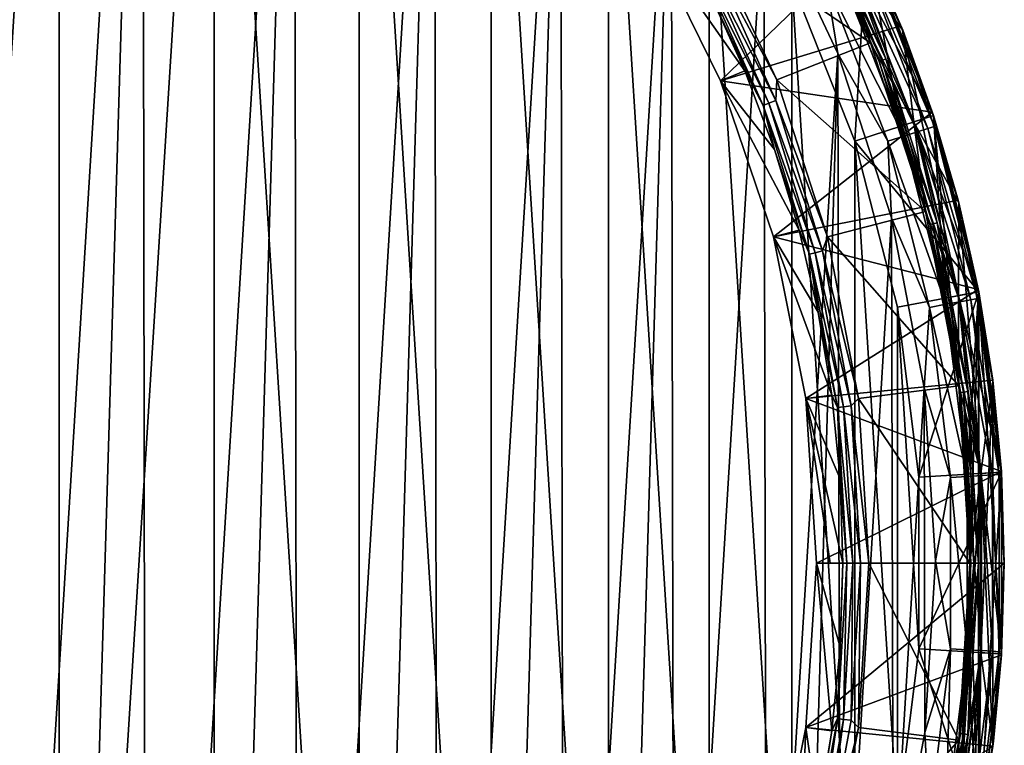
# Model space of a CAD drawing. Header units: metres. Extents: x -71 to 30, y -21 to 69.
# Tile 54 of 111: x 7 to 21, y -3 to 8. Entities that reach past the tile are written whole.
import ezdxf

# ---------------------------------------------------------------- set-up
doc = ezdxf.new("R2010")
doc.units = ezdxf.units.M
doc.layers.add('solid_DUSCHE_AUFPUTZ_EU_ASM_SW0003', color=7, linetype='CONTINUOUS')

msp = doc.modelspace()

# ---------------------------------------------------------------- linework, layer by layer
at = {"layer": 'solid_DUSCHE_AUFPUTZ_EU_ASM_SW0003'}
for points in [[(4.924448, 19.177824, 37), (4.924496, -19.177813, 37), (7.288386, 18.409739, 37)], [(6.1612, 19.027323, -211.350006), (8.496036, 18.105722, -211.350006), (6.211406, -19.010998, -211.350006)], [(7.288386, 18.409739, 37), (4.924496, -19.177813, 37), (7.288454, -18.409712, 37)], [(7.288386, 18.409739, 37), (7.288454, -18.409712, 37), (9.538721, 17.350866, 37)], [(8.496036, 18.105722, -211.350006), (7.394418, -18.582842, -211.350006), (6.211406, -19.010998, -211.350006)], [(8.496036, 18.105722, -211.350006), (8.548155, -18.081165, -211.350006), (7.394418, -18.582842, -211.350006)], [(8.496036, 18.105722, -211.350006), (10.697355, 16.898712, -211.350006), (8.548155, -18.081165, -211.350006)], [(9.538721, 17.350866, 37), (7.288454, -18.409712, 37), (9.538773, -17.350838, 37)], [(9.538721, 17.350866, 37), (9.538773, -17.350838, 37), (11.638452, -16.018316, 37)], [(9.538721, 17.350866, 37), (11.638452, -16.018316, 37), (11.638414, 16.018343, 37)], [(10.697355, 16.898712, -211.350006), (9.668113, -17.507921, -211.350006), (8.548155, -18.081165, -211.350006)], [(10.697355, 16.898712, -211.350006), (10.749899, -16.865337, -211.350006), (9.668113, -17.507921, -211.350006)], [(10.697355, 16.898712, -211.350006), (12.729834, 15.425653, -211.350006), (10.749899, -16.865337, -211.350006)], [(11.638414, 16.018343, 37), (11.638452, -16.018316, 37), (13.553868, -14.433671, 37)], [(11.638414, 16.018343, 37), (13.553868, -14.433671, 37), (13.553854, 14.433684, 37)], [(12.729834, 15.425653, -211.350006), (11.789223, -16.155933, -211.350006), (10.749899, -16.865337, -211.350006)], [(12.729834, 15.425653, -211.350006), (12.781753, -15.382671, -211.350006), (11.789223, -16.155933, -211.350006)], [(12.729834, 15.425653, -211.350006), (14.56176, 13.709662, -211.350006), (12.781753, -15.382671, -211.350006)], [(13.553854, 14.433684, 37), (13.553868, -14.433671, 37), (15.256263, -12.620865, 37)], [(13.553854, 14.433684, 37), (15.256263, -12.620865, 37), (15.256267, 12.620861, 37)], [(14.56176, 13.709662, -211.350006), (13.723617, -14.548607, -211.350006), (12.781753, -15.382671, -211.350006)], [(14.56176, 13.709662, -211.350006), (14.611238, -13.656907, -211.350006), (13.723617, -14.548607, -211.350006)], [(14.56176, 13.709662, -211.350006), (16.164516, 11.77745, -211.350006), (14.611238, -13.656907, -211.350006)], [(15.256267, 12.620861, 37), (15.256263, -12.620865, 37), (16.717621, -10.609464, 37)], [(15.256267, 12.620861, 37), (16.717621, -10.609464, 37), (16.717657, 10.609408, 37)], [(16.164516, 11.77745, -211.350006), (15.441124, -12.711062, -211.350006), (14.611238, -13.656907, -211.350006)], [(16.164516, 11.77745, -211.350006), (16.209866, -11.714952, -211.350006), (15.441124, -12.711062, -211.350006)], [(16.164516, 11.77745, -211.350006), (17.512445, 9.659904, -211.350006), (16.209866, -11.714952, -211.350006)], [(16.717657, 10.609408, 37), (16.717621, -10.609464, 37), (17.915543, -8.430448, 37)], [(16.717657, 10.609408, 37), (17.915543, -8.430448, 37), (17.915586, 8.430353, 37)], [(18.730118, 8.813171, -82.599998), (19.525227, 7.730797, -82.599998), (18.402449, 10.116776, -82.599998)], [(18.402473, 10.116732, -160.5), (18.402449, 10.116776, -82.599998), (19.525227, 7.730797, -82.599998)], [(19.525242, 7.730755, -160.5), (18.402473, 10.116732, -160.5), (19.525227, 7.730797, -82.599998)], [(18.730118, 8.81317, -160.5), (18.402473, 10.116732, -160.5), (19.525242, 7.730755, -160.5)], [(16.680927, 9.169005, -196.100006), (17.964153, 9.876156, -196.100006), (19.060362, 7.546695, -196.100006)], [(19.060362, 7.546695, -196.100006), (17.964153, 9.876156, -196.100006), (17.964218, 9.876057, -195.300003)], [(19.060436, 7.546506, -195.300003), (17.964218, 9.876057, -195.300003), (18.730034, 8.813348, -195.300003)], [(19.060362, 7.546695, -196.100006), (17.964218, 9.876057, -195.300003), (19.060436, 7.546506, -195.300003)], [(17.512445, 9.659904, -211.350006), (17.551647, -9.588519, -211.350006), (16.209866, -11.714952, -211.350006)], [(17.512445, 9.659904, -211.350006), (18.584614, 7.389981, -211.350006), (17.551647, -9.588519, -211.350006)], [(18.417686, 8.43609, -211.316193), (18.584614, 7.389981, -211.350006), (17.512445, 9.659904, -211.350006)], [(18.203669, 9.554022, -160.55864), (18.261169, 9.584201, -160.515228), (19.283274, 7.313181, -160.515228)], [(19.222656, 7.290192, -82.541473), (18.261299, 9.584269, -82.584839), (18.203766, 9.554073, -82.541473)], [(19.283274, 7.313181, -160.515228), (18.261169, 9.584201, -160.515228), (18.730118, 8.81317, -160.5)], [(18.261299, 9.584269, -82.584839), (19.283409, 7.313232, -82.584839), (18.730118, 8.813171, -82.599998)], [(19.222656, 7.290192, -82.541473), (19.283409, 7.313232, -82.584839), (18.261299, 9.584269, -82.584839)], [(19.222553, 7.290153, -160.55864), (18.165276, 9.533872, -160.623611), (18.203669, 9.554022, -160.55864)], [(18.165276, 9.533872, -160.623611), (19.182011, 7.274777, -160.623611), (18.548956, 8.728472, -160.699997)], [(19.222553, 7.290153, -160.55864), (19.182011, 7.274777, -160.623611), (18.165276, 9.533872, -160.623611)], [(18.203766, 9.554073, -82.541473), (18.165329, 9.5339, -82.47654), (19.182068, 7.274799, -82.47654)], [(19.182068, 7.274799, -82.47654), (18.165329, 9.5339, -82.47654), (18.548988, 8.728404, -82.400002)], [(19.222553, 7.290153, -160.55864), (18.203669, 9.554022, -160.55864), (19.283274, 7.313181, -160.515228)], [(19.222656, 7.290192, -82.541473), (18.203766, 9.554073, -82.541473), (19.182068, 7.274799, -82.47654)], [(17.698669, 7.005814, -196.100006), (16.680927, 9.169005, -196.100006), (19.060362, 7.546695, -196.100006)], [(16.74752, 8.789777, -196.118683), (16.680927, 9.169005, -196.100006), (17.698669, 7.005814, -196.100006)], [(15.827293, 9.138052, -197.350006), (16.884737, 6.993779, -197.350006), (18.968748, 9.010366, -197.350006)], [(17.237621, 7.140031, -196.366211), (16.884737, 6.993779, -197.350006), (15.827293, 9.138052, -197.350006)], [(17.237621, 7.140031, -196.366211), (15.827293, 9.138052, -197.350006), (16.733732, 8.25214, -196.366211)], [(16.884737, 6.993779, -197.350006), (19.501017, 7.791691, -197.350006), (18.968748, 9.010366, -197.350006)], [(19.002029, 8.939959, -210.350006), (18.968748, 9.010366, -197.350006), (19.501017, 7.791691, -197.350006)], [(17.915586, 8.430353, 37), (18.830996, 6.118301, 37), (19.001513, 8.94106, 35.799999)], [(19.496668, 6.334761, -81.800003), (18.548927, 8.728533, -81.800003), (19.001532, 8.94101, -81.800003)], [(19.001484, 8.941077, -161.300003), (18.549009, 8.72834, -161.300003), (19.496622, 6.334914, -161.300003)], [(19.001436, 8.94122, -195), (19.972158, 6.489444, -195), (18.730034, 8.813348, -195.300003)], [(18.830996, 6.118301, 37), (19.972168, 6.489412, 35.799999), (19.001513, 8.94106, 35.799999)], [(19.001436, 8.94122, -195), (19.001484, 8.941077, -161.300003), (19.972107, 6.489507, -161.300003)], [(19.001436, 8.94122, -195), (19.972107, 6.489507, -161.300003), (19.972158, 6.489444, -195)], [(19.972107, 6.489507, -161.300003), (19.001484, 8.941077, -161.300003), (19.496622, 6.334914, -161.300003)], [(19.001513, 8.94106, 35.799999), (19.972168, 6.489412, 35.799999), (19.001532, 8.94101, -81.800003)], [(19.972168, 6.489412, 35.799999), (19.972082, 6.489547, -81.800003), (19.001532, 8.94101, -81.800003)], [(19.496668, 6.334761, -81.800003), (19.001532, 8.94101, -81.800003), (19.972082, 6.489547, -81.800003)], [(19.525797, 7.729377, -210.350006), (19.002029, 8.939959, -210.350006), (19.501017, 7.791691, -197.350006)], [(19.061481, 8.730976, -210.608826), (19.002029, 8.939959, -210.350006), (19.525797, 7.729377, -210.350006)], [(17.582211, 6.668053, -196.173187), (16.572212, 8.697768, -196.258408), (16.650272, 8.738737, -196.173187)], [(16.650272, 8.738737, -196.173187), (16.74752, 8.789777, -196.118683), (17.684904, 6.706999, -196.118683)], [(17.582211, 6.668053, -196.173187), (16.650272, 8.738737, -196.173187), (17.684904, 6.706999, -196.118683)], [(17.684904, 6.706999, -196.118683), (16.74752, 8.789777, -196.118683), (17.698669, 7.005814, -196.100006)], [(18.548988, 8.728404, -82.400002), (18.548927, 8.728533, -81.800003), (19.496668, 6.334761, -81.800003)], [(19.182011, 7.274777, -160.623611), (19.49666, 6.334846, -160.699997), (18.548956, 8.728472, -160.699997)], [(18.549009, 8.72834, -161.300003), (18.548956, 8.728472, -160.699997), (19.49666, 6.334846, -160.699997)], [(18.548988, 8.728404, -82.400002), (19.496668, 6.334761, -81.800003), (19.496681, 6.334778, -82.400002)], [(19.182068, 7.274799, -82.47654), (18.548988, 8.728404, -82.400002), (19.496681, 6.334778, -82.400002)], [(19.496622, 6.334914, -161.300003), (18.549009, 8.72834, -161.300003), (19.49666, 6.334846, -160.699997)], [(19.060436, 7.546506, -195.300003), (18.730034, 8.813348, -195.300003), (19.68679, 6.3968, -195.300003)], [(19.972158, 6.489444, -195), (19.68679, 6.3968, -195.300003), (18.730034, 8.813348, -195.300003)], [(18.730118, 8.813171, -82.599998), (19.687075, 6.39602, -82.599998), (19.525227, 7.730797, -82.599998)], [(19.283409, 7.313232, -82.584839), (19.687075, 6.39602, -82.599998), (18.730118, 8.813171, -82.599998)], [(18.730118, 8.81317, -160.5), (19.525242, 7.730755, -160.5), (19.687075, 6.396019, -160.5)], [(19.283274, 7.313181, -160.515228), (18.730118, 8.81317, -160.5), (19.687075, 6.396019, -160.5)], [(18.970537, 8.68932, -210.85022), (19.061481, 8.730976, -210.608826), (19.98691, 6.331943, -210.608826)], [(19.061481, 8.730976, -210.608826), (19.525797, 7.729377, -210.350006), (19.97253, 6.488301, -210.350006)], [(19.98691, 6.331943, -210.608826), (19.061481, 8.730976, -210.608826), (19.97253, 6.488301, -210.350006)], [(16.733732, 8.25214, -196.366211), (16.572212, 8.697768, -196.258408), (17.499783, 6.636792, -196.258408)], [(17.582211, 6.668053, -196.173187), (17.499783, 6.636792, -196.258408), (16.572212, 8.697768, -196.258408)], [(18.63726, 8.536664, -211.216415), (18.825836, 8.62304, -211.05748), (19.739822, 6.253665, -211.05748)], [(18.825836, 8.62304, -211.05748), (18.970537, 8.68932, -210.85022), (19.891548, 6.301732, -210.85022)], [(19.739822, 6.253665, -211.05748), (18.825836, 8.62304, -211.05748), (19.891548, 6.301732, -210.85022)], [(19.891548, 6.301732, -210.85022), (18.970537, 8.68932, -210.85022), (19.98691, 6.331943, -210.608826)], [(17.915586, 8.430353, 37), (17.915543, -8.430448, 37), (18.830967, -6.118392, 37)], [(17.915586, 8.430353, 37), (18.830967, -6.118392, 37), (18.830996, 6.118301, 37)], [(19.542091, 6.191022, -211.216415), (18.417686, 8.43609, -211.316193), (18.63726, 8.536664, -211.216415)], [(18.417686, 8.43609, -211.316193), (19.311857, 6.118083, -211.316193), (18.584614, 7.389981, -211.350006)], [(19.542091, 6.191022, -211.216415), (19.311857, 6.118083, -211.316193), (18.417686, 8.43609, -211.316193)], [(19.542091, 6.191022, -211.216415), (18.63726, 8.536664, -211.216415), (19.739822, 6.253665, -211.05748)], [(17.237621, 7.140031, -196.366211), (16.733732, 8.25214, -196.366211), (17.499783, 6.636792, -196.258408)], [(16.884737, 6.993779, -197.350006), (19.955296, 6.541061, -197.350006), (19.501017, 7.791691, -197.350006)], [(19.525797, 7.729377, -210.350006), (19.501017, 7.791691, -197.350006), (19.955296, 6.541061, -197.350006)], [(20.333485, 3.877978, -82.599998), (20.340271, 5.222362, -82.599998), (19.525227, 7.730797, -82.599998)], [(19.525242, 7.730755, -160.5), (19.525227, 7.730797, -82.599998), (20.340271, 5.222362, -82.599998)], [(19.687075, 6.39602, -82.599998), (20.333485, 3.877978, -82.599998), (19.525227, 7.730797, -82.599998)], [(20.340282, 5.222319, -160.5), (19.525242, 7.730755, -160.5), (20.340271, 5.222362, -82.599998)], [(19.687075, 6.396019, -160.5), (19.525242, 7.730755, -160.5), (20.340282, 5.222319, -160.5)], [(19.97253, 6.488301, -210.350006), (19.525797, 7.729377, -210.350006), (19.955296, 6.541061, -197.350006)], [(17.698669, 7.005814, -196.100006), (19.060362, 7.546695, -196.100006), (19.855965, 5.098087, -196.100006)], [(19.060362, 7.546695, -196.100006), (19.060436, 7.546506, -195.300003), (19.855965, 5.09805, -195.300003)], [(19.855965, 5.098087, -196.100006), (19.060362, 7.546695, -196.100006), (19.855965, 5.09805, -195.300003)], [(19.855965, 5.09805, -195.300003), (19.060436, 7.546506, -195.300003), (19.68679, 6.3968, -195.300003)], [(18.584614, 7.389981, -211.350006), (18.119831, -8.465906, -211.350006), (17.551647, -9.588519, -211.350006)], [(18.584614, 7.389981, -211.350006), (18.616547, -7.309109, -211.350006), (18.119831, -8.465906, -211.350006)], [(18.584614, 7.389981, -211.350006), (19.363789, 5.00437, -211.350006), (18.616547, -7.309109, -211.350006)], [(19.311857, 6.118083, -211.316193), (19.363789, 5.00437, -211.350006), (18.584614, 7.389981, -211.350006)], [(19.96113, 4.919977, -160.55864), (19.182011, 7.274777, -160.623611), (19.222553, 7.290153, -160.55864)], [(19.222656, 7.290192, -82.541473), (19.182068, 7.274799, -82.47654), (19.919088, 4.909615, -82.47654)], [(19.222553, 7.290153, -160.55864), (19.283274, 7.313181, -160.515228), (20.024183, 4.935518, -160.515228)], [(19.96113, 4.919977, -160.55864), (19.222553, 7.290153, -160.55864), (20.024183, 4.935518, -160.515228)], [(19.961237, 4.920003, -82.541473), (19.283409, 7.313232, -82.584839), (19.222656, 7.290192, -82.541473)], [(19.961237, 4.920003, -82.541473), (19.222656, 7.290192, -82.541473), (19.919088, 4.909615, -82.47654)], [(20.024183, 4.935518, -160.515228), (19.283274, 7.313181, -160.515228), (19.687075, 6.396019, -160.5)], [(19.283409, 7.313232, -82.584839), (20.024324, 4.935553, -82.584839), (19.687075, 6.39602, -82.599998)], [(19.961237, 4.920003, -82.541473), (20.024324, 4.935553, -82.584839), (19.283409, 7.313232, -82.584839)], [(19.182011, 7.274777, -160.623611), (19.919031, 4.9096, -160.623611), (19.49666, 6.334846, -160.699997)], [(19.96113, 4.919977, -160.55864), (19.919031, 4.9096, -160.623611), (19.182011, 7.274777, -160.623611)], [(19.919088, 4.909615, -82.47654), (19.182068, 7.274799, -82.47654), (19.496681, 6.334778, -82.400002)], [(17.667696, 5.997345, -196.366211), (16.884737, 6.993779, -197.350006), (17.237621, 7.140031, -196.366211)], [(17.667696, 5.997345, -196.366211), (17.237621, 7.140031, -196.366211), (17.499783, 6.636792, -196.258408)], [(17.684904, 6.706999, -196.118683), (17.698669, 7.005814, -196.100006), (18.437191, 4.732212, -196.100006)], [(18.437191, 4.732212, -196.100006), (17.698669, 7.005814, -196.100006), (19.855965, 5.098087, -196.100006)], [(16.884737, 6.993779, -197.350006), (17.653131, 4.730099, -197.350006), (19.955296, 6.541061, -197.350006)], [(18.022114, 4.828979, -196.366211), (17.653131, 4.730099, -197.350006), (16.884737, 6.993779, -197.350006)], [(18.022114, 4.828979, -196.366211), (16.884737, 6.993779, -197.350006), (17.667696, 5.997345, -196.366211)], [(18.257763, 4.500134, -196.173187), (17.499783, 6.636792, -196.258408), (17.582211, 6.668053, -196.173187)], [(17.667696, 5.997345, -196.366211), (17.499783, 6.636792, -196.258408), (18.172165, 4.479036, -196.258408)], [(18.257763, 4.500134, -196.173187), (18.172165, 4.479036, -196.258408), (17.499783, 6.636792, -196.258408)], [(17.582211, 6.668053, -196.173187), (17.684904, 6.706999, -196.118683), (18.364401, 4.526418, -196.118683)], [(18.257763, 4.500134, -196.173187), (17.582211, 6.668053, -196.173187), (18.364401, 4.526418, -196.118683)], [(18.364401, 4.526418, -196.118683), (17.684904, 6.706999, -196.118683), (18.437191, 4.732212, -196.100006)], [(17.653131, 4.730099, -197.350006), (20.329332, 5.264799, -197.350006), (19.955296, 6.541061, -197.350006)], [(18.830996, 6.118301, 37), (20.628017, 3.935081, 35.799999), (19.972168, 6.489412, 35.799999)], [(19.972107, 6.489507, -161.300003), (19.496622, 6.334914, -161.300003), (20.136879, 3.84137, -161.300003)], [(20.136852, 3.841476, -81.800003), (19.496668, 6.334761, -81.800003), (19.972082, 6.489547, -81.800003)], [(19.972158, 6.489444, -195), (20.627979, 3.935281, -195), (19.68679, 6.3968, -195.300003)], [(19.97253, 6.488301, -210.350006), (19.955296, 6.541061, -197.350006), (20.329332, 5.264799, -197.350006)], [(20.628017, 3.935081, 35.799999), (20.628046, 3.934918, -81.800003), (19.972082, 6.489547, -81.800003)], [(20.136852, 3.841476, -81.800003), (19.972082, 6.489547, -81.800003), (20.628046, 3.934918, -81.800003)], [(19.972168, 6.489412, 35.799999), (20.628017, 3.935081, 35.799999), (19.972082, 6.489547, -81.800003)], [(19.972107, 6.489507, -161.300003), (20.136879, 3.84137, -161.300003), (20.459543, 1.287085, -161.300003)], [(20.627968, 3.935336, -161.300003), (19.972107, 6.489507, -161.300003), (20.459543, 1.287085, -161.300003)], [(19.972158, 6.489444, -195), (19.972107, 6.489507, -161.300003), (20.627968, 3.935336, -161.300003)], [(19.972158, 6.489444, -195), (20.627968, 3.935336, -161.300003), (20.627979, 3.935281, -195)], [(20.340467, 5.221627, -210.350006), (19.97253, 6.488301, -210.350006), (20.329332, 5.264799, -197.350006)], [(19.98691, 6.331943, -210.608826), (19.97253, 6.488301, -210.350006), (20.340467, 5.221627, -210.350006)], [(19.496622, 6.334914, -161.300003), (19.49666, 6.334846, -160.699997), (20.136889, 3.841314, -160.699997)], [(20.136879, 3.84137, -161.300003), (19.496622, 6.334914, -161.300003), (20.136889, 3.841314, -160.699997)], [(19.919031, 4.9096, -160.623611), (20.136889, 3.841314, -160.699997), (19.49666, 6.334846, -160.699997)], [(19.496681, 6.334778, -82.400002), (19.496668, 6.334761, -81.800003), (20.136852, 3.841476, -81.800003)], [(19.496681, 6.334778, -82.400002), (20.136852, 3.841476, -81.800003), (20.136902, 3.841249, -82.400002)], [(19.919088, 4.909615, -82.47654), (19.496681, 6.334778, -82.400002), (20.136902, 3.841249, -82.400002)], [(19.855965, 5.09805, -195.300003), (19.68679, 6.3968, -195.300003), (20.333282, 3.879117, -195.300003)], [(20.627979, 3.935281, -195), (20.333282, 3.879117, -195.300003), (19.68679, 6.3968, -195.300003)], [(20.024324, 4.935553, -82.584839), (20.333485, 3.877978, -82.599998), (19.687075, 6.39602, -82.599998)], [(19.687075, 6.396019, -160.5), (20.340282, 5.222319, -160.5), (20.333485, 3.877977, -160.5)], [(20.024183, 4.935518, -160.515228), (19.687075, 6.396019, -160.5), (20.333485, 3.877977, -160.5)], [(19.739822, 6.253665, -211.05748), (19.891548, 6.301732, -210.85022), (20.513363, 3.819358, -210.85022)], [(19.891548, 6.301732, -210.85022), (19.98691, 6.331943, -210.608826), (20.611704, 3.837668, -210.608826)], [(20.513363, 3.819358, -210.85022), (19.891548, 6.301732, -210.85022), (20.611704, 3.837668, -210.608826)], [(19.98691, 6.331943, -210.608826), (20.340467, 5.221627, -210.350006), (20.628157, 3.934353, -210.350006)], [(20.611704, 3.837668, -210.608826), (19.98691, 6.331943, -210.608826), (20.628157, 3.934353, -210.350006)], [(20.152981, 3.752259, -211.216415), (19.311857, 6.118083, -211.316193), (19.542091, 6.191022, -211.216415)], [(19.542091, 6.191022, -211.216415), (19.739822, 6.253665, -211.05748), (20.356894, 3.790225, -211.05748)], [(20.152981, 3.752259, -211.216415), (19.542091, 6.191022, -211.216415), (20.356894, 3.790225, -211.05748)], [(20.356894, 3.790225, -211.05748), (19.739822, 6.253665, -211.05748), (20.513363, 3.819358, -210.85022)], [(18.830996, 6.118301, 37), (18.830967, -6.118392, 37), (19.449192, -3.710398, 37)], [(18.830996, 6.118301, 37), (19.449221, 3.710255, 37), (20.628017, 3.935081, 35.799999)], [(18.830996, 6.118301, 37), (19.449192, -3.710398, 37), (19.449221, 3.710255, 37)], [(19.311857, 6.118083, -211.316193), (19.91555, 3.708052, -211.316193), (19.363789, 5.00437, -211.350006)], [(20.152981, 3.752259, -211.216415), (19.91555, 3.708052, -211.316193), (19.311857, 6.118083, -211.316193)], [(18.022114, 4.828979, -196.366211), (17.667696, 5.997345, -196.366211), (18.172165, 4.479036, -196.258408)], [(17.653131, 4.730099, -197.350006), (20.62182, 3.967315, -197.350006), (20.329332, 5.264799, -197.350006)], [(20.340467, 5.221627, -210.350006), (20.329332, 5.264799, -197.350006), (20.62182, 3.967315, -197.350006)], [(20.333485, 3.877978, -82.599998), (20.659187, 1.299095, -82.599998), (20.340271, 5.222362, -82.599998)], [(20.333485, 3.877977, -160.5), (20.340282, 5.222319, -160.5), (20.659187, 1.299095, -160.5)], [(20.659187, 1.299095, -82.599998), (20.834375, 2.632113, -82.599998), (20.340271, 5.222362, -82.599998)], [(20.340282, 5.222319, -160.5), (20.340271, 5.222362, -82.599998), (20.834375, 2.632113, -82.599998)], [(20.834383, 2.632062, -160.5), (20.340282, 5.222319, -160.5), (20.834375, 2.632113, -82.599998)], [(20.659187, 1.299095, -160.5), (20.340282, 5.222319, -160.5), (20.834383, 2.632062, -160.5)], [(20.628157, 3.934353, -210.350006), (20.340467, 5.221627, -210.350006), (20.62182, 3.967315, -197.350006)], [(18.437191, 4.732212, -196.100006), (19.855965, 5.098087, -196.100006), (20.338345, 2.569328, -196.100006)], [(19.363789, 5.00437, -211.350006), (19.386459, -4.915782, -211.350006), (18.616547, -7.309109, -211.350006)], [(19.363789, 5.00437, -211.350006), (19.838194, 2.538701, -211.350006), (19.386459, -4.915782, -211.350006)], [(19.91555, 3.708052, -211.316193), (19.838194, 2.538701, -211.350006), (19.363789, 5.00437, -211.350006)], [(19.855965, 5.098087, -196.100006), (19.855965, 5.09805, -195.300003), (20.338326, 2.569441, -195.300003)], [(20.338345, 2.569328, -196.100006), (19.855965, 5.098087, -196.100006), (20.338326, 2.569441, -195.300003)], [(20.338326, 2.569441, -195.300003), (19.855965, 5.09805, -195.300003), (20.333282, 3.879117, -195.300003)], [(20.408628, 2.478056, -160.55864), (19.919031, 4.9096, -160.623611), (19.96113, 4.919977, -160.55864)], [(19.919031, 4.9096, -160.623611), (20.365585, 2.47283, -160.623611), (20.136889, 3.841314, -160.699997)], [(20.408628, 2.478056, -160.55864), (20.365585, 2.47283, -160.623611), (19.919031, 4.9096, -160.623611)], [(19.961237, 4.920003, -82.541473), (19.919088, 4.909615, -82.47654), (20.365644, 2.472837, -82.47654)], [(20.365644, 2.472837, -82.47654), (19.919088, 4.909615, -82.47654), (20.136902, 3.841249, -82.400002)], [(19.96113, 4.919977, -160.55864), (20.024183, 4.935518, -160.515228), (20.473095, 2.485884, -160.515228)], [(20.408628, 2.478056, -160.55864), (19.96113, 4.919977, -160.55864), (20.473095, 2.485884, -160.515228)], [(20.408739, 2.47807, -82.541473), (20.024324, 4.935553, -82.584839), (19.961237, 4.920003, -82.541473)], [(20.408739, 2.47807, -82.541473), (19.961237, 4.920003, -82.541473), (20.365644, 2.472837, -82.47654)], [(20.473095, 2.485884, -160.515228), (20.024183, 4.935518, -160.515228), (20.333485, 3.877977, -160.5)], [(20.024324, 4.935553, -82.584839), (20.47324, 2.485901, -82.584839), (20.333485, 3.877978, -82.599998)], [(20.408739, 2.47807, -82.541473), (20.47324, 2.485901, -82.584839), (20.024324, 4.935553, -82.584839)], [(18.299356, 3.63994, -196.366211), (17.653131, 4.730099, -197.350006), (18.022114, 4.828979, -196.366211)], [(17.653131, 4.730099, -197.350006), (18.119488, 2.385611, -197.350006), (20.62182, 3.967315, -197.350006)], [(18.49824, 2.435324, -196.366211), (18.119488, 2.385611, -197.350006), (17.653131, 4.730099, -197.350006)], [(18.49824, 2.435324, -196.366211), (17.653131, 4.730099, -197.350006), (18.299356, 3.63994, -196.366211)], [(18.299356, 3.63994, -196.366211), (18.022114, 4.828979, -196.366211), (18.172165, 4.479036, -196.258408)], [(18.364401, 4.526418, -196.118683), (18.437191, 4.732212, -196.100006), (18.88489, 2.38423, -196.100006)], [(18.88489, 2.38423, -196.100006), (18.437191, 4.732212, -196.100006), (20.338345, 2.569328, -196.100006)], [(18.667074, 2.266593, -196.173187), (18.172165, 4.479036, -196.258408), (18.257763, 4.500134, -196.173187)], [(18.299356, 3.63994, -196.366211), (18.172165, 4.479036, -196.258408), (18.579557, 2.255967, -196.258408)], [(18.667074, 2.266593, -196.173187), (18.579557, 2.255967, -196.258408), (18.172165, 4.479036, -196.258408)], [(18.257763, 4.500134, -196.173187), (18.364401, 4.526418, -196.118683), (18.776102, 2.279832, -196.118683)], [(18.667074, 2.266593, -196.173187), (18.257763, 4.500134, -196.173187), (18.776102, 2.279832, -196.118683)], [(18.776102, 2.279832, -196.118683), (18.364401, 4.526418, -196.118683), (18.88489, 2.38423, -196.100006)], [(18.119488, 2.385611, -197.350006), (20.831644, 2.653733, -197.350006), (20.62182, 3.967315, -197.350006)], [(19.449221, 3.710255, 37), (19.760931, 1.243235, 37), (20.628017, 3.935081, 35.799999)], [(19.760931, 1.243235, 37), (20.958567, 1.318506, 35.799999), (20.628017, 3.935081, 35.799999)], [(20.459545, 1.287047, -81.800003), (20.136852, 3.841476, -81.800003), (20.628046, 3.934918, -81.800003)], [(20.627979, 3.935281, -195), (20.958551, 1.318747, -195), (20.333282, 3.879117, -195.300003)], [(20.338326, 2.569441, -195.300003), (20.333282, 3.879117, -195.300003), (20.659153, 1.299786, -195.300003)], [(20.958551, 1.318747, -195), (20.659153, 1.299786, -195.300003), (20.333282, 3.879117, -195.300003)], [(20.47324, 2.485901, -82.584839), (20.659187, 1.299095, -82.599998), (20.333485, 3.877978, -82.599998)], [(20.473095, 2.485884, -160.515228), (20.333485, 3.877977, -160.5), (20.659187, 1.299095, -160.5)], [(20.627968, -3.935336, -161.300003), (20.627968, 3.935336, -161.300003), (20.459543, 1.287085, -161.300003)], [(20.459545, -1.287047, -81.800003), (20.628046, 3.934918, -81.800003), (20.628071, -3.934793, -81.800003)], [(20.459545, -1.287047, -81.800003), (20.459545, 1.287047, -81.800003), (20.628046, 3.934918, -81.800003)], [(20.611704, 3.837668, -210.608826), (20.628157, 3.934353, -210.350006), (20.834465, 2.631557, -210.350006)], [(20.628157, 3.934353, -210.350006), (20.62182, 3.967315, -197.350006), (20.831644, 2.653733, -197.350006)], [(20.958561, -1.318624, -161.300003), (20.958561, 1.318624, -161.300003), (20.627968, 3.935336, -161.300003)], [(20.627979, 3.935281, -195), (20.627968, 3.935336, -161.300003), (20.958561, 1.318624, -161.300003)], [(20.627968, -3.935336, -161.300003), (20.958561, -1.318624, -161.300003), (20.627968, 3.935336, -161.300003)], [(20.627979, 3.935281, -195), (20.958561, 1.318624, -161.300003), (20.958551, 1.318747, -195)], [(20.628017, 3.935081, 35.799999), (20.958567, 1.318506, 35.799999), (20.628046, 3.934918, -81.800003)], [(20.628071, -3.934793, -81.800003), (20.628046, 3.934918, -81.800003), (20.95853, 1.318816, -81.800003)], [(20.958567, 1.318506, 35.799999), (20.95853, 1.318816, -81.800003), (20.628046, 3.934918, -81.800003)], [(20.834465, 2.631557, -210.350006), (20.628157, 3.934353, -210.350006), (20.831644, 2.653733, -197.350006)], [(20.460741, 1.257056, -211.216415), (19.91555, 3.708052, -211.316193), (20.152981, 3.752259, -211.216415)], [(20.136902, 3.841249, -82.400002), (20.136852, 3.841476, -81.800003), (20.459545, 1.287047, -81.800003)], [(20.136879, 3.84137, -161.300003), (20.136889, 3.841314, -160.699997), (20.459549, 1.287203, -160.699997)], [(20.459543, 1.287085, -161.300003), (20.136879, 3.84137, -161.300003), (20.459549, 1.287203, -160.699997)], [(20.365585, 2.47283, -160.623611), (20.459549, 1.287203, -160.699997), (20.136889, 3.841314, -160.699997)], [(20.136902, 3.841249, -82.400002), (20.459545, 1.287047, -81.800003), (20.459553, 1.287141, -82.400002)], [(20.365644, 2.472837, -82.47654), (20.136902, 3.841249, -82.400002), (20.459553, 1.287141, -82.400002)], [(20.152981, 3.752259, -211.216415), (20.356894, 3.790225, -211.05748), (20.667767, 1.269775, -211.05748)], [(20.460741, 1.257056, -211.216415), (20.152981, 3.752259, -211.216415), (20.667767, 1.269775, -211.05748)], [(20.356894, 3.790225, -211.05748), (20.513363, 3.819358, -210.85022), (20.826626, 1.279535, -210.85022)], [(20.667767, 1.269775, -211.05748), (20.356894, 3.790225, -211.05748), (20.826626, 1.279535, -210.85022)], [(20.513363, 3.819358, -210.85022), (20.611704, 3.837668, -210.608826), (20.92647, 1.285669, -210.608826)], [(20.826626, 1.279535, -210.85022), (20.513363, 3.819358, -210.85022), (20.92647, 1.285669, -210.608826)], [(20.611704, 3.837668, -210.608826), (20.834465, 2.631557, -210.350006), (20.958574, 1.318379, -210.350006)], [(20.92647, 1.285669, -210.608826), (20.611704, 3.837668, -210.608826), (20.958574, 1.318379, -210.350006)], [(18.49824, 2.435324, -196.366211), (18.299356, 3.63994, -196.366211), (18.579557, 2.255967, -196.258408)], [(19.449221, 3.710255, 37), (19.449192, -3.710398, 37), (19.760921, -1.24338, 37)], [(19.449221, 3.710255, 37), (19.760921, -1.24338, 37), (19.760931, 1.243235, 37)], [(19.91555, 3.708052, -211.316193), (20.219683, 1.242246, -211.316193), (19.838194, 2.538701, -211.350006)], [(20.460741, 1.257056, -211.216415), (20.219683, 1.242246, -211.316193), (19.91555, 3.708052, -211.316193)], [(18.119488, 2.385611, -197.350006), (20.957853, 1.329718, -197.350006), (20.831644, 2.653733, -197.350006)], [(20.659079, -1.300835, -160.5), (20.834383, 2.632062, -160.5), (20.834375, -2.632113, -160.5)], [(20.659187, 1.299095, -160.5), (20.834383, 2.632062, -160.5), (20.659079, -1.300835, -160.5)], [(20.659187, 1.299095, -82.599998), (20.834383, -2.632062, -82.599998), (20.834375, 2.632113, -82.599998)], [(20.834465, 2.631557, -210.350006), (20.831644, 2.653733, -197.350006), (20.957853, 1.329718, -197.350006)], [(20.834375, 2.632113, -82.599998), (20.834383, -2.632062, -82.599998), (21, 0, -82.599998)], [(20.834383, 2.632062, -160.5), (20.834375, 2.632113, -82.599998), (21, 0, -82.599998)], [(20.834383, 2.632062, -160.5), (21, 0, -160.5), (20.834375, -2.632113, -160.5)], [(20.834383, 2.632062, -160.5), (21, 0, -82.599998), (21, 0, -160.5)], [(20.958574, 1.318379, -210.350006), (20.834465, 2.631557, -210.350006), (20.957853, 1.329718, -197.350006)], [(18.617907, 1.220311, -196.366211), (18.119488, 2.385611, -197.350006), (18.49824, 2.435324, -196.366211)], [(18.617907, 1.220311, -196.366211), (18.49824, 2.435324, -196.366211), (18.579557, 2.255967, -196.258408)], [(18.88489, 2.38423, -196.100006), (20.338345, 2.569328, -196.100006), (20.5, 0, -196.100006)], [(19.838194, 2.538701, -211.350006), (19.848381, -2.458005, -211.350006), (19.386459, -4.915782, -211.350006)], [(19.838194, 2.538701, -211.350006), (19.99996, 0.03439, -211.350006), (19.848381, -2.458005, -211.350006)], [(20.219683, 1.242246, -211.316193), (19.99996, 0.03439, -211.350006), (19.838194, 2.538701, -211.350006)], [(20.338326, 2.569441, -195.300003), (20.659153, 1.299786, -195.300003), (20.5, 0, -195.300003)], [(20.338345, 2.569328, -196.100006), (20.338326, 2.569441, -195.300003), (20.5, 0, -195.300003)], [(20.338345, 2.569328, -196.100006), (20.5, 0, -195.300003), (20.5, 0, -196.100006)], [(20.558523, 0, -160.55864), (20.365585, 2.47283, -160.623611), (20.408628, 2.478056, -160.55864)], [(20.365585, 2.47283, -160.623611), (20.515163, 0, -160.623611), (20.459549, 1.287203, -160.699997)], [(20.558523, 0, -160.55864), (20.515163, 0, -160.623611), (20.365585, 2.47283, -160.623611)], [(20.408739, 2.47807, -82.541473), (20.365644, 2.472837, -82.47654), (20.515224, 0, -82.47654)], [(20.515224, 0, -82.47654), (20.365644, 2.472837, -82.47654), (20.459553, 1.287141, -82.400002)], [(20.408628, 2.478056, -160.55864), (20.473095, 2.485884, -160.515228), (20.623463, 0, -160.515228)], [(20.558523, 0, -160.55864), (20.408628, 2.478056, -160.55864), (20.623463, 0, -160.515228)], [(20.558634, 0, -82.541473), (20.47324, 2.485901, -82.584839), (20.408739, 2.47807, -82.541473)], [(20.558634, 0, -82.541473), (20.408739, 2.47807, -82.541473), (20.515224, 0, -82.47654)], [(20.623463, 0, -160.515228), (20.473095, 2.485884, -160.515228), (20.659187, 1.299095, -160.5)], [(20.47324, 2.485901, -82.584839), (20.623608, 0, -82.584839), (20.659187, 1.299095, -82.599998)], [(20.558634, 0, -82.541473), (20.623608, 0, -82.584839), (20.47324, 2.485901, -82.584839)], [(18.119488, 2.385611, -197.350006), (18.275869, 0, -197.350006), (20.957853, 1.329718, -197.350006)], [(18.47407, 0.000077, -196.860916), (18.275869, 0, -197.350006), (18.119488, 2.385611, -197.350006)], [(18.617907, 1.220311, -196.366211), (18.657858, 0, -196.366211), (18.119488, 2.385611, -197.350006)], [(18.47407, 0.000077, -196.860916), (18.119488, 2.385611, -197.350006), (18.657858, 0, -196.366211)], [(18.776102, 2.279832, -196.118683), (18.88489, 2.38423, -196.100006), (19.034819, 0, -196.100006)], [(18.88489, 2.38423, -196.100006), (20.5, 0, -196.100006), (19.034819, 0, -196.100006)], [(18.667074, 2.266593, -196.173187), (18.804176, 0, -196.173187), (18.579557, 2.255967, -196.258408)], [(18.617907, 1.220311, -196.366211), (18.579557, 2.255967, -196.258408), (18.716019, 0, -196.258408)], [(18.804176, 0, -196.173187), (18.716019, 0, -196.258408), (18.579557, 2.255967, -196.258408)], [(18.667074, 2.266593, -196.173187), (18.776102, 2.279832, -196.118683), (18.914007, 0, -196.118683)], [(18.667074, 2.266593, -196.173187), (18.914007, 0, -196.118683), (18.804176, 0, -196.173187)], [(18.914007, 0, -196.118683), (18.776102, 2.279832, -196.118683), (19.034819, 0, -196.100006)], [(18.275869, 0, -197.350006), (21, 0, -197.350006), (20.957853, 1.329718, -197.350006)], [(19.760921, -1.24338, 37), (20.958567, -1.318506, 35.799999), (20.958567, 1.318506, 35.799999)], [(19.760931, 1.243235, 37), (19.760921, -1.24338, 37), (20.958567, 1.318506, 35.799999)], [(20.659153, 1.299786, -195.300003), (20.659153, -1.299786, -195.300003), (20.333282, -3.879117, -195.300003)], [(20.5, 0, -195.300003), (20.659153, 1.299786, -195.300003), (20.333282, -3.879117, -195.300003)], [(20.459543, 1.287085, -161.300003), (20.459549, 1.287203, -160.699997), (20.459547, -1.287208, -160.699997)], [(20.459543, -1.287085, -161.300003), (20.459543, 1.287085, -161.300003), (20.459547, -1.287208, -160.699997)], [(20.627968, -3.935336, -161.300003), (20.459543, 1.287085, -161.300003), (20.459543, -1.287085, -161.300003)], [(20.459553, 1.287141, -82.400002), (20.459545, 1.287047, -81.800003), (20.459545, -1.287047, -81.800003)], [(20.459553, 1.287141, -82.400002), (20.459545, -1.287047, -81.800003), (20.459545, -1.287265, -82.400002)], [(20.515224, 0, -82.47654), (20.459553, 1.287141, -82.400002), (20.459545, -1.287265, -82.400002)], [(20.515163, 0, -160.623611), (20.459547, -1.287208, -160.699997), (20.459549, 1.287203, -160.699997)], [(20.623463, 0, -160.515228), (20.659187, 1.299095, -160.5), (20.659079, -1.300835, -160.5)], [(20.623608, 0, -82.584839), (20.659079, -1.300834, -82.599998), (20.659187, 1.299095, -82.599998)], [(20.628071, -3.934793, -81.800003), (20.95853, 1.318816, -81.800003), (20.958548, -1.318588, -81.800003)], [(20.659187, 1.299095, -82.599998), (20.659079, -1.300834, -82.599998), (20.834383, -2.632062, -82.599998)], [(20.958551, 1.318747, -195), (20.958551, -1.318747, -195), (20.659153, 1.299786, -195.300003)], [(20.958551, -1.318747, -195), (20.659153, -1.299786, -195.300003), (20.659153, 1.299786, -195.300003)], [(20.826626, 1.279535, -210.85022), (20.92647, 1.285669, -210.608826), (20.92647, -1.285669, -210.608826)], [(20.92647, 1.285669, -210.608826), (20.958574, 1.318379, -210.350006), (21, 0, -210.350006)], [(20.92647, -1.285669, -210.608826), (20.92647, 1.285669, -210.608826), (21, 0, -210.350006)], [(20.958574, 1.318379, -210.350006), (20.957853, 1.329718, -197.350006), (21, 0, -197.350006)], [(20.958567, 1.318506, 35.799999), (20.958548, -1.318588, -81.800003), (20.95853, 1.318816, -81.800003)], [(20.958567, 1.318506, 35.799999), (20.958567, -1.318506, 35.799999), (20.958548, -1.318588, -81.800003)], [(20.958551, 1.318747, -195), (20.958561, 1.318624, -161.300003), (20.958561, -1.318624, -161.300003)], [(20.958551, 1.318747, -195), (20.958561, -1.318624, -161.300003), (20.958551, -1.318747, -195)], [(21, 0, -210.350006), (20.958574, 1.318379, -210.350006), (21, 0, -197.350006)], [(18.617907, 1.220311, -196.366211), (18.716019, 0, -196.258408), (18.657858, 0, -196.366211)], [(20.219683, 1.242246, -211.316193), (20.219683, -1.242246, -211.316193), (19.99996, 0.03439, -211.350006)], [(20.460741, -1.257056, -211.216415), (20.219683, 1.242246, -211.316193), (20.460741, 1.257056, -211.216415)], [(20.460741, -1.257056, -211.216415), (20.219683, -1.242246, -211.316193), (20.219683, 1.242246, -211.316193)], [(20.460741, 1.257056, -211.216415), (20.667767, 1.269775, -211.05748), (20.667767, -1.269775, -211.05748)], [(20.460741, -1.257056, -211.216415), (20.460741, 1.257056, -211.216415), (20.667767, -1.269775, -211.05748)], [(20.667767, 1.269775, -211.05748), (20.826626, 1.279535, -210.85022), (20.826626, -1.279535, -210.85022)], [(20.667767, -1.269775, -211.05748), (20.667767, 1.269775, -211.05748), (20.826626, -1.279535, -210.85022)], [(20.826626, -1.279535, -210.85022), (20.826626, 1.279535, -210.85022), (20.92647, -1.285669, -210.608826)], [(18.119488, -2.385611, -197.350006), (20.957853, -1.329718, -197.350006), (21, 0, -197.350006)], [(18.275869, 0, -197.350006), (18.119488, -2.385611, -197.350006), (21, 0, -197.350006)], [(18.49824, -2.435324, -196.366211), (18.119488, -2.385611, -197.350006), (18.275869, 0, -197.350006)], [(18.47407, 0.000077, -196.860916), (18.657858, 0, -196.366211), (18.275869, 0, -197.350006)], [(18.617907, -1.220311, -196.366211), (18.275869, 0, -197.350006), (18.657858, 0, -196.366211)], [(18.617907, -1.220311, -196.366211), (18.49824, -2.435324, -196.366211), (18.275869, 0, -197.350006)], [(19.034819, 0, -196.100006), (20.5, 0, -196.100006), (20.338345, -2.569337, -196.100006)], [(20.219683, -1.242246, -211.316193), (19.848381, -2.458005, -211.350006), (19.99996, 0.03439, -211.350006)], [(20.338326, -2.569441, -195.300003), (20.5, 0, -195.300003), (20.333282, -3.879117, -195.300003)], [(20.5, 0, -196.100006), (20.5, 0, -195.300003), (20.338326, -2.569441, -195.300003)], [(20.338345, -2.569337, -196.100006), (20.5, 0, -196.100006), (20.338326, -2.569441, -195.300003)], [(21, 0, -210.350006), (21, 0, -197.350006), (20.957853, -1.329718, -197.350006)], [(18.579557, -2.255967, -196.258408), (18.657858, 0, -196.366211), (18.716019, 0, -196.258408)], [(18.579557, -2.255967, -196.258408), (18.617907, -1.220311, -196.366211), (18.657858, 0, -196.366211)], [(18.667074, -2.266593, -196.173187), (18.579557, -2.255967, -196.258408), (18.716019, 0, -196.258408)], [(18.667074, -2.266593, -196.173187), (18.716019, 0, -196.258408), (18.804176, 0, -196.173187)], [(18.667074, -2.266593, -196.173187), (18.804176, 0, -196.173187), (18.776102, -2.279832, -196.118683)], [(18.776102, -2.279832, -196.118683), (18.914007, 0, -196.118683), (18.884714, -2.385696, -196.100006)], [(18.776102, -2.279832, -196.118683), (18.804176, 0, -196.173187), (18.914007, 0, -196.118683)], [(18.884714, -2.385696, -196.100006), (19.034819, 0, -196.100006), (20.338345, -2.569337, -196.100006)], [(18.914007, 0, -196.118683), (19.034819, 0, -196.100006), (18.884714, -2.385696, -196.100006)], [(20.515163, 0, -160.623611), (20.365585, -2.47283, -160.623611), (20.459547, -1.287208, -160.699997)], [(20.408628, -2.478056, -160.55864), (20.365585, -2.47283, -160.623611), (20.515163, 0, -160.623611)], [(20.365644, -2.472837, -82.47654), (20.515224, 0, -82.47654), (20.459545, -1.287265, -82.400002)], [(20.558634, 0, -82.541473), (20.515224, 0, -82.47654), (20.365644, -2.472837, -82.47654)], [(20.408739, -2.47807, -82.541473), (20.558634, 0, -82.541473), (20.365644, -2.472837, -82.47654)], [(20.408628, -2.478056, -160.55864), (20.515163, 0, -160.623611), (20.558523, 0, -160.55864)], [(20.408628, -2.478056, -160.55864), (20.558523, 0, -160.55864), (20.473095, -2.485884, -160.515228)], [(20.408739, -2.47807, -82.541473), (20.47324, -2.485901, -82.584839), (20.623608, 0, -82.584839)], [(20.408739, -2.47807, -82.541473), (20.623608, 0, -82.584839), (20.558634, 0, -82.541473)], [(20.473095, -2.485884, -160.515228), (20.623463, 0, -160.515228), (20.659079, -1.300835, -160.5)], [(20.558523, 0, -160.55864), (20.623463, 0, -160.515228), (20.473095, -2.485884, -160.515228)], [(20.623608, 0, -82.584839), (20.47324, -2.485901, -82.584839), (20.659079, -1.300834, -82.599998)], [(20.834383, -2.632062, -82.599998), (20.834375, -2.632113, -160.5), (21, 0, -160.5)], [(20.834383, -2.632062, -82.599998), (21, 0, -160.5), (21, 0, -82.599998)], [(20.92647, -1.285669, -210.608826), (21, 0, -210.350006), (20.960161, -1.292906, -210.350006)], [(20.960161, -1.292906, -210.350006), (21, 0, -210.350006), (20.957853, -1.329718, -197.350006)], [(18.579557, -2.255967, -196.258408), (18.49824, -2.435324, -196.366211), (18.617907, -1.220311, -196.366211)], [(19.760921, -1.24338, 37), (19.449192, -3.710398, 37), (20.628017, -3.935081, 35.799999)], [(19.760921, -1.24338, 37), (20.628017, -3.935081, 35.799999), (20.958567, -1.318506, 35.799999)], [(20.219683, -1.242246, -211.316193), (19.91555, -3.708052, -211.316193), (19.848381, -2.458005, -211.350006)], [(20.152981, -3.752259, -211.216415), (19.91555, -3.708052, -211.316193), (20.219683, -1.242246, -211.316193)], [(20.152981, -3.752259, -211.216415), (20.219683, -1.242246, -211.316193), (20.460741, -1.257056, -211.216415)], [(20.152981, -3.752259, -211.216415), (20.460741, -1.257056, -211.216415), (20.356894, -3.790225, -211.05748)], [(20.460741, -1.257056, -211.216415), (20.667767, -1.269775, -211.05748), (20.356894, -3.790225, -211.05748)], [(20.356894, -3.790225, -211.05748), (20.667767, -1.269775, -211.05748), (20.513363, -3.819358, -210.85022)], [(20.667767, -1.269775, -211.05748), (20.826626, -1.279535, -210.85022), (20.513363, -3.819358, -210.85022)], [(20.513363, -3.819358, -210.85022), (20.826626, -1.279535, -210.85022), (20.611704, -3.837668, -210.608826)], [(20.826626, -1.279535, -210.85022), (20.92647, -1.285669, -210.608826), (20.611704, -3.837668, -210.608826)], [(18.119488, -2.385611, -197.350006), (20.831644, -2.653733, -197.350006), (20.957853, -1.329718, -197.350006)], [(20.459545, -1.287047, -81.800003), (20.628071, -3.934793, -81.800003), (19.972124, -6.489416, -81.800003)], [(20.136852, -3.841476, -81.800003), (20.459545, -1.287047, -81.800003), (19.972124, -6.489416, -81.800003)], [(20.459545, -1.287265, -82.400002), (20.459545, -1.287047, -81.800003), (20.136852, -3.841476, -81.800003)], [(20.459545, -1.287265, -82.400002), (20.136852, -3.841476, -81.800003), (20.136879, -3.84137, -82.400002)], [(20.136879, -3.84137, -161.300003), (20.459543, -1.287085, -161.300003), (20.136889, -3.841319, -160.699997)], [(20.627968, -3.935336, -161.300003), (20.459543, -1.287085, -161.300003), (20.136879, -3.84137, -161.300003)], [(20.365644, -2.472837, -82.47654), (20.459545, -1.287265, -82.400002), (20.136879, -3.84137, -82.400002)], [(20.459543, -1.287085, -161.300003), (20.459547, -1.287208, -160.699997), (20.136889, -3.841319, -160.699997)], [(20.365585, -2.47283, -160.623611), (20.136889, -3.841319, -160.699997), (20.459547, -1.287208, -160.699997)], [(20.659079, -1.300834, -82.599998), (20.333158, -3.879689, -82.599998), (20.340282, -5.222319, -82.599998)], [(20.47324, -2.485901, -82.584839), (20.333158, -3.879689, -82.599998), (20.659079, -1.300834, -82.599998)], [(20.659079, -1.300835, -160.5), (20.340271, -5.222362, -160.5), (20.333158, -3.87969, -160.5)], [(20.473095, -2.485884, -160.515228), (20.659079, -1.300835, -160.5), (20.333158, -3.87969, -160.5)], [(20.627979, -3.935281, -195), (20.333282, -3.879117, -195.300003), (20.659153, -1.299786, -195.300003)], [(20.659079, -1.300835, -160.5), (20.834375, -2.632113, -160.5), (20.340271, -5.222362, -160.5)], [(20.659079, -1.300834, -82.599998), (20.340282, -5.222319, -82.599998), (20.834383, -2.632062, -82.599998)], [(20.611704, -3.837668, -210.608826), (20.92647, -1.285669, -210.608826), (20.840799, -2.580906, -210.350006)], [(20.958551, -1.318747, -195), (20.958561, -1.318624, -161.300003), (20.627968, -3.935336, -161.300003)], [(20.958551, -1.318747, -195), (20.627968, -3.935336, -161.300003), (20.627979, -3.935281, -195)], [(20.958551, -1.318747, -195), (20.627979, -3.935281, -195), (20.659153, -1.299786, -195.300003)], [(20.958567, -1.318506, 35.799999), (20.628017, -3.935081, 35.799999), (20.628071, -3.934793, -81.800003)], [(20.958567, -1.318506, 35.799999), (20.628071, -3.934793, -81.800003), (20.958548, -1.318588, -81.800003)], [(20.840799, -2.580906, -210.350006), (20.957853, -1.329718, -197.350006), (20.831644, -2.653733, -197.350006)], [(20.92647, -1.285669, -210.608826), (20.960161, -1.292906, -210.350006), (20.840799, -2.580906, -210.350006)], [(20.840799, -2.580906, -210.350006), (20.960161, -1.292906, -210.350006), (20.957853, -1.329718, -197.350006)], [(18.579557, -2.255967, -196.258408), (18.172165, -4.479036, -196.258408), (18.49824, -2.435324, -196.366211)], [(18.257763, -4.500134, -196.173187), (18.172165, -4.479036, -196.258408), (18.579557, -2.255967, -196.258408)], [(18.257763, -4.500134, -196.173187), (18.579557, -2.255967, -196.258408), (18.667074, -2.266593, -196.173187)], [(18.257763, -4.500134, -196.173187), (18.667074, -2.266593, -196.173187), (18.364401, -4.526418, -196.118683)], [(18.667074, -2.266593, -196.173187), (18.776102, -2.279832, -196.118683), (18.364401, -4.526418, -196.118683)], [(18.364401, -4.526418, -196.118683), (18.776102, -2.279832, -196.118683), (18.884714, -2.385696, -196.100006)], [(18.119488, -2.385611, -197.350006), (17.653131, -4.730099, -197.350006), (20.831644, -2.653733, -197.350006)], [(18.022114, -4.828979, -196.366211), (17.653131, -4.730099, -197.350006), (18.119488, -2.385611, -197.350006)], [(18.299356, -3.63994, -196.366211), (18.022114, -4.828979, -196.366211), (18.119488, -2.385611, -197.350006)], [(18.49824, -2.435324, -196.366211), (18.299356, -3.63994, -196.366211), (18.119488, -2.385611, -197.350006)], [(18.364401, -4.526418, -196.118683), (18.884714, -2.385696, -196.100006), (18.436817, -4.733675, -196.100006)], [(18.436817, -4.733675, -196.100006), (18.884714, -2.385696, -196.100006), (20.338345, -2.569337, -196.100006)], [(18.172165, -4.479036, -196.258408), (18.299356, -3.63994, -196.366211), (18.49824, -2.435324, -196.366211)], [(18.436817, -4.733675, -196.100006), (20.338345, -2.569337, -196.100006), (19.855961, -5.098102, -196.100006)], [(19.91555, -3.708052, -211.316193), (19.386459, -4.915782, -211.350006), (19.848381, -2.458005, -211.350006)], [(19.855961, -5.098102, -196.100006), (20.338345, -2.569337, -196.100006), (19.855965, -5.09805, -195.300003)], [(20.338345, -2.569337, -196.100006), (20.338326, -2.569441, -195.300003), (19.855965, -5.09805, -195.300003)], [(19.855965, -5.09805, -195.300003), (20.338326, -2.569441, -195.300003), (20.333282, -3.879117, -195.300003)], [(20.365585, -2.47283, -160.623611), (19.919031, -4.9096, -160.623611), (20.136889, -3.841319, -160.699997)], [(19.96113, -4.919977, -160.55864), (19.919031, -4.9096, -160.623611), (20.365585, -2.47283, -160.623611)], [(19.919088, -4.909615, -82.47654), (20.365644, -2.472837, -82.47654), (20.136879, -3.84137, -82.400002)], [(20.408739, -2.47807, -82.541473), (20.365644, -2.472837, -82.47654), (19.919088, -4.909615, -82.47654)], [(19.961237, -4.920003, -82.541473), (20.408739, -2.47807, -82.541473), (19.919088, -4.909615, -82.47654)], [(19.96113, -4.919977, -160.55864), (20.365585, -2.47283, -160.623611), (20.408628, -2.478056, -160.55864)], [(19.96113, -4.919977, -160.55864), (20.408628, -2.478056, -160.55864), (20.024183, -4.935518, -160.515228)], [(19.961237, -4.920003, -82.541473), (20.47324, -2.485901, -82.584839), (20.408739, -2.47807, -82.541473)], [(19.961237, -4.920003, -82.541473), (20.024324, -4.935553, -82.584839), (20.47324, -2.485901, -82.584839)], [(20.408628, -2.478056, -160.55864), (20.473095, -2.485884, -160.515228), (20.024183, -4.935518, -160.515228)], [(20.024183, -4.935518, -160.515228), (20.473095, -2.485884, -160.515228), (20.333158, -3.87969, -160.5)], [(20.47324, -2.485901, -82.584839), (20.024324, -4.935553, -82.584839), (20.333158, -3.879689, -82.599998)], [(20.340282, -5.222319, -82.599998), (20.340271, -5.222362, -160.5), (20.834375, -2.632113, -160.5)], [(20.834383, -2.632062, -82.599998), (20.340282, -5.222319, -82.599998), (20.834375, -2.632113, -160.5)], [(20.611704, -3.837668, -210.608826), (20.840799, -2.580906, -210.350006), (20.637424, -3.885453, -210.350006)], [(20.637424, -3.885453, -210.350006), (20.840799, -2.580906, -210.350006), (20.831644, -2.653733, -197.350006)]]:
    msp.add_3dface(points, dxfattribs=at)

doc.saveas('drawing.dxf')
